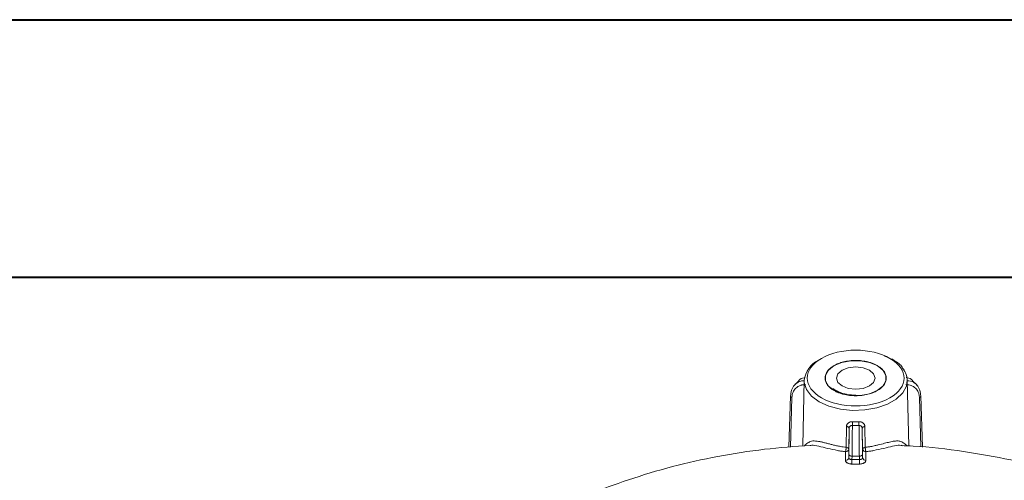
# Model space of a CAD drawing. Header units: millimetres. Extents: x 0 to 420, y 0 to 297.
# Tile 81 of 106: x 298 to 336, y 279 to 297. Entities that reach past the tile are written whole.
import ezdxf

# ---------------------------------------------------------------- set-up
doc = ezdxf.new("R2010")
doc.units = ezdxf.units.MM

msp = doc.modelspace()

# ---------------------------------------------------------------- linework, layer by layer
at = {"color": 7, "linetype": 'Continuous', "lineweight": 40}
for p, q in [((0.07884357, 297.21478016), (420.07884357, 297.21478016)), ((9.54138493, 287.21478016), (410.07884357, 287.21478016))]:
    msp.add_line(p, q, dxfattribs=at)
at = {"color": 7, "linetype": 'Continuous', "lineweight": 15}
for p, q in [((331.68118985, 284.16268336), (331.993876, 284.01537903)), ((332.01918124, 284.01452768), (331.9745767, 284.04850149)), ((328.37038236, 283.19694891), (328.21025858, 283.03683638)), ((328.57615908, 283.21236188), (328.52162501, 280.66155407)), ((332.63456737, 280.66650012), (332.58014196, 283.2123615)), ((332.94603785, 283.03683562), (332.78591539, 283.19695043)), ((328.04394844, 282.60765728), (327.98600574, 280.61460793)), ((333.1701445, 280.6194977), (333.11235195, 282.60765576)), ((330.20634979, 280.6118884), (330.22255526, 281.41606744)), ((330.32548576, 281.34504719), (330.30847358, 280.54095673)), ((330.84782483, 280.54095787), (330.83081199, 281.34504947)), ((330.93374315, 281.4160663), (330.94994467, 280.61188954)), ((330.30847358, 280.54095673), (330.3084749, 280.20525096)), ((330.84782153, 280.20524868), (330.84782483, 280.54095787)), ((332.35150387, 280.690123), (332.38148608, 280.67708661)), ((330.3084749, 280.20525096), (330.3112882, 280.33867239)), ((330.43345611, 280.13310084), (330.43626941, 280.26652227)), ((330.43345611, 280.13310084), (330.72284032, 280.13309856)), ((330.72284032, 280.13309856), (330.72002307, 280.26652227)), ((330.84500428, 280.33867239), (330.84782153, 280.20524868)), ((330.72284296, 279.9606662), (330.43345348, 279.96066544))]:
    msp.add_line(p, q, dxfattribs=at)
at = {"color": 8, "linetype": 'Continuous', "lineweight": 15}
for p, q in [((328.10640348, 282.5433241), (328.05049569, 280.62026087)), ((333.10561372, 280.62653088), (333.04989427, 282.54332258))]:
    msp.add_line(p, q, dxfattribs=at)
at = {"color": 7, "linetype": 'Continuous', "lineweight": 15, "flags": 128}
for points in [[(329.74199623, 282.81568027), (329.52453561, 282.98846813), (329.41020702, 283.19159126), (329.4102057, 283.40516829), (329.52453166, 283.60829293), (329.7419936, 283.78108156), (330.04130471, 283.90661966), (330.39316504, 283.97261864), (330.76313139, 283.97261787), (331.11499436, 283.90662042), (331.41430415, 283.78108308), (331.63176477, 283.60829521), (331.7460881, 283.40516905), (331.74608941, 283.19159202), (331.63176345, 282.98846737), (331.41430152, 282.81567875), (331.11499041, 282.69014064), (330.76313008, 282.62414167), (330.39316372, 282.62414243), (330.04130603, 282.69014292), (329.74199623, 282.81568027)], [(330.04781903, 282.99222801), (329.88523625, 283.13269081), (329.82814571, 283.29837939), (329.88523888, 283.46406949), (330.04781771, 283.60453306), (330.29113411, 283.69838782), (330.57814888, 283.73134701), (330.86516101, 283.69838934), (331.10847608, 283.6045323), (331.27105887, 283.46406949), (331.32814941, 283.29838091), (331.27105624, 283.13269081), (331.1084774, 282.99222725), (330.86516101, 282.89837249), (330.57814624, 282.8654133), (330.29113411, 282.89837097), (330.04781903, 282.99222801)], [(330.32548576, 281.34504719), (330.32359311, 281.35731979), (330.31796914, 281.36927077), (330.30880022, 281.38054925), (330.29635044, 281.39080204), (330.28099845, 281.39972539), (330.26321906, 281.40705127), (330.24353451, 281.41255121), (330.22255526, 281.41606744)], [(330.83081199, 281.34504947), (330.83270662, 281.35731941), (330.83832335, 281.36927153), (330.84750016, 281.38054925), (330.85994863, 281.39080204), (330.87529733, 281.39972729), (330.89307671, 281.40704861), (330.91276061, 281.41255273), (330.93374315, 281.4160663)], [(330.3112882, 280.33867239), (330.31369716, 280.32491562), (330.32081536, 280.31161542), (330.33236755, 280.2992835), (330.34791118, 280.2884004), (330.36684828, 280.2793782), (330.3884525, 280.27256934), (330.41189207, 280.26822891), (330.43626941, 280.26652227)], [(330.43345611, 280.13310084), (330.43345545, 280.11184502), (330.43345413, 280.08874057), (330.43345611, 280.06466123), (330.43345282, 280.04051229), (330.43345216, 280.0171956), (330.43345348, 279.99558754), (330.43345348, 279.97650514), (330.43345348, 279.96066544)], [(330.72002307, 280.26652227), (330.74440502, 280.26823157), (330.76784591, 280.27257048), (330.78944683, 280.27937668), (330.80838723, 280.28840001), (330.82392822, 280.29928236), (330.83548107, 280.31161542), (330.84259664, 280.32491638), (330.84500428, 280.33867239)], [(330.72284032, 280.13309856), (330.72284493, 280.11184578), (330.72284362, 280.08874133), (330.72284032, 280.06465895), (330.7228423, 280.04051305), (330.72284164, 280.01719636), (330.72284296, 279.9955883), (330.72284296, 279.9765059), (330.72284296, 279.9606662)]]:
    msp.add_lwpolyline(points, dxfattribs=at)
at = {"color": 8, "linetype": 'Continuous', "lineweight": 15, "flags": 128}
msp.add_lwpolyline([(332.58014196, 283.2123615), (332.54749527, 282.98975468), (332.40390491, 282.72373705), (332.15420196, 282.48528476), (331.81290732, 282.28825955), (331.39985635, 282.14411215), (330.9390451, 282.06121615), (330.45726249, 282.04439251), (329.98250722, 282.094619), (329.54236637, 282.20897479), (329.16241911, 282.38081376), (328.86475304, 282.60015264), (328.66666154, 282.85424054), (328.57965727, 283.12831093), (328.57615908, 283.21236188)], dxfattribs=at)
at = {"color": 7, "linetype": 'Continuous', "lineweight": 15}
for centre, radius, start, end in [((329.58553173, 283.08686017), 1.01714493, 116.56304539, 172.912426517), ((331.81781606, 283.18303041), 0.76288996, 2.203413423, 38.149725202), ((328.09322944, 282.60478908), 0.0493644, 131.289410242, 176.6690935), ((333.06304862, 282.60477745), 0.04938727, 3.341107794, 48.703496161), ((328.09909897, 281.62977131), 2.35646064, 355.808621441, 359.428224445), ((333.06102173, 281.62988966), 2.36028591, 180.573740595, 184.187435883), ((330.19366614, 280.55601807), 0.11579116, 264.960626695, 352.526171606), ((330.96262823, 280.55601067), 0.11578604, 187.469898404, 275.041606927), ((330.19366238, 280.22031422), 0.11579644, 264.961085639, 352.52555796), ((330.96263516, 280.22031719), 0.11579823, 187.476949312, 275.038610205)]:
    msp.add_arc(centre, radius, start, end, dxfattribs=at)
at = {"color": 8, "linetype": 'Continuous', "lineweight": 15}
for centre, radius, start, end in [((328.11964506, 282.61866157), 0.07649231, 188.271354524, 260.031311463), ((333.03663395, 282.61868134), 0.07651652, 279.979746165, 351.715172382)]:
    msp.add_arc(centre, radius, start, end, dxfattribs=at)
at = {"color": 7, "linetype": 'Continuous', "lineweight": 15}
for points, knots in [([(329.25079373, 282.53211624), (328.89876737, 282.73533673), (328.70098546, 283.01098455), (328.70098546, 283.5857789), (328.89876737, 283.86142672), (329.60282008, 284.2678677), (330.08030785, 284.38204477), (331.07598875, 284.38204477), (331.55347652, 284.2678677), (331.90550288, 284.06464721)], [0, 0, 0, 0, 0.25, 0.25, 0.5, 0.5, 0.75, 0.75, 1, 1, 1, 1]), ([(331.90550288, 284.06464721), (332.63808979, 283.64173379), (332.63808979, 282.95502966), (331.17291596, 282.10920282), (329.98338064, 282.10920282), (329.25079373, 282.53211624)], [0, 0, 0, 0, 0.5, 0.5, 1, 1, 1, 1]), ([(329.738459, 282.81363941), (329.72107647, 282.8240345), (329.68644565, 282.84474442), (329.63899992, 282.87801677), (329.59522703, 282.91270035), (329.55542082, 282.94896032), (329.51950555, 282.98675664), (329.4639664, 283.05498528), (329.40669711, 283.15832605), (329.38262385, 283.29832387), (329.4066973, 283.43841074), (329.47902057, 283.56903302), (329.58982799, 283.68610125), (329.73354097, 283.7858912), (329.90644917, 283.86889754), (330.10915283, 283.93285467), (330.33549385, 283.97463304), (330.57806998, 283.98854711), (330.82066901, 283.97464383), (331.0234741, 283.93725925), (331.18415693, 283.89002447), (331.30857155, 283.84191094), (331.38131354, 283.80277457), (331.4178376, 283.78312404)], [0, 0, 0, 0, 0.0201451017, 0.0401346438, 0.0600479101, 0.0799650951, 0.0999663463, 0.120130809, 0.1850761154, 0.250093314, 0.3150386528, 0.3800558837, 0.4400067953, 0.500028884, 0.5599798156, 0.620001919, 0.6849472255, 0.749964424, 0.8149097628, 0.8799269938, 0.9200427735, 0.9598531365, 1, 1, 1, 1]), ([(332.39906132, 283.68895918), (332.3851218, 283.7127559), (332.30946258, 283.84191685), (332.14959483, 283.93697947), (332.01918124, 284.01452768)], [0, 0, 0, 0, 0.1842407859, 1, 1, 1, 1]), ([(331.4178376, 283.78312404), (331.43522013, 283.77272895), (331.46985096, 283.75201903), (331.51729668, 283.71874668), (331.56106957, 283.6840631), (331.60087578, 283.64780313), (331.63679105, 283.61000681), (331.6923302, 283.54177816), (331.74959949, 283.4384374), (331.77367275, 283.29843958), (331.7495993, 283.15835271), (331.67727603, 283.02773043), (331.56646861, 282.9106622), (331.42275563, 282.81087225), (331.24984743, 282.72786591), (331.04714377, 282.66390878), (330.82080275, 282.62213041), (330.57822662, 282.60821634), (330.33562759, 282.62211962), (330.1328225, 282.6595042), (329.97213967, 282.70673898), (329.84772505, 282.75485251), (329.77498306, 282.79398888), (329.738459, 282.81363941)], [0, 0, 0, 0, 0.0201451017, 0.0401346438, 0.0600479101, 0.0799650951, 0.0999663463, 0.120130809, 0.1850761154, 0.250093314, 0.3150386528, 0.3800558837, 0.4400067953, 0.500028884, 0.5599798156, 0.620001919, 0.6849472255, 0.749964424, 0.8149097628, 0.8799269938, 0.9200427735, 0.9598531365, 1, 1, 1, 1]), ([(332.58013933, 283.21245426), (332.56901832, 283.31315098), (332.55055115, 283.48036459), (332.4421735, 283.62959567), (332.39906132, 283.68895918)], [0, 0, 0, 0, 0.6022041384, 1, 1, 1, 1]), ([(328.36454503, 283.18466143), (328.36891098, 283.19104598), (328.41543846, 283.25908532), (328.49985023, 283.3059415), (328.58888234, 283.31440354), (328.59473531, 283.31495983)], [0, 0, 0, 0, 0.0882114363, 0.9400590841, 1, 1, 1, 1]), ([(332.53544852, 283.31767232), (332.55008405, 283.31643589), (332.64818958, 283.30814781), (332.74089555, 283.259142), (332.78738876, 283.19105281), (332.79175141, 283.18466372)], [0, 0, 0, 0, 0.1371023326, 0.9190307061, 1, 1, 1, 1]), ([(328.24413845, 283.06982753), (328.18712534, 283.01887083), (328.14254562, 282.95635468), (328.07989503, 282.81024232), (328.06300311, 282.72976567), (328.06065605, 282.64188221)], [0, 0, 0, 0, 0.5, 0.5, 1, 1, 1, 1]), ([(328.62696295, 283.04338589), (328.60868315, 283.04311591), (328.57217708, 283.04257675), (328.51949722, 283.03602413), (328.46861764, 283.02524921), (328.40398185, 283.00493945), (328.32958915, 282.96914935), (328.25337514, 282.90985723), (328.19119256, 282.83603153), (328.14529725, 282.74887317), (328.11461343, 282.6513301), (328.10914025, 282.57933806), (328.10640226, 282.54332351)], [0, 0, 0, 0, 0.0626555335, 0.1251275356, 0.1877911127, 0.2510179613, 0.3761119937, 0.5008085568, 0.6255046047, 0.7504593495, 0.8751654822, 1, 1, 1, 1]), ([(330.57814624, 282.6357817), (330.46769803, 282.64101321), (330.3133444, 282.64832434), (330.10403562, 282.69436072), (329.94506229, 282.74590112), (329.79527236, 282.81681914), (329.72517069, 282.87146193), (329.69405419, 282.89571659)], [0, 0, 0, 0, 0.3138633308, 0.4386304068, 0.6400392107, 0.8402218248, 1, 1, 1, 1]), ([(333.04989434, 282.54332351), (333.0489422, 282.56150637), (333.04704305, 282.597774), (333.03861499, 282.64986077), (333.02609338, 282.69989265), (333.00358609, 282.76329087), (332.96508287, 282.83596919), (332.90302593, 282.90975667), (332.82676866, 282.96917299), (332.73750363, 283.01184043), (332.63831657, 283.03916549), (332.56561127, 283.04198103), (332.52933365, 283.04338589)], [0, 0, 0, 0, 0.0625697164, 0.1248018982, 0.1870634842, 0.2497208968, 0.3744280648, 0.4993724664, 0.6238215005, 0.7491638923, 0.8748408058, 1, 1, 1, 1]), ([(333.09564055, 282.64188221), (333.09329349, 282.72976593), (333.07640155, 282.81024283), (333.01375045, 282.95635546), (332.96917075, 283.01887171), (332.91215715, 283.06982844)], [0, 0, 0, 0, 0.5, 0.5, 1, 1, 1, 1]), ([(330.22255371, 281.4160643), (330.22306066, 281.42483919), (330.22406781, 281.44227235), (330.2300404, 281.46752586), (330.24081721, 281.49573298), (330.25880166, 281.52559831), (330.28679745, 281.55472816), (330.32171413, 281.57837878), (330.36290875, 281.59525848), (330.40805109, 281.60586986), (330.43972903, 281.60612703), (330.45544128, 281.60625458)], [0, 0, 0, 0, 0.0844053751, 0.167688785, 0.2509463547, 0.3768310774, 0.5000013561, 0.6245829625, 0.7497032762, 0.8758529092, 1, 1, 1, 1]), ([(330.31129067, 280.338674), (330.31168059, 280.35741903), (330.31245833, 280.39480795), (330.31361534, 280.45416497), (330.3147578, 280.51557477), (330.31625212, 280.59998369), (330.3180544, 280.70935897), (330.32004552, 280.84320576), (330.3218335, 280.97708331), (330.32335984, 281.10747993), (330.32463252, 281.23270875), (330.3252026, 281.3076517), (330.32548705, 281.34504584)], [0, 0, 0, 0, 0.0625697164, 0.1248018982, 0.1870634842, 0.2497208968, 0.3744280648, 0.4993724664, 0.6238215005, 0.7491638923, 0.8748408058, 1, 1, 1, 1]), ([(330.44925952, 281.45754425), (330.44212583, 281.45775003), (330.42794061, 281.45815921), (330.40747986, 281.45468934), (330.38879856, 281.44854961), (330.37253509, 281.43993282), (330.35149546, 281.42359989), (330.33042776, 281.39278836), (330.32716256, 281.36123639), (330.32548705, 281.34504584)], [0, 0, 0, 0, 0.1059824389, 0.2107442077, 0.3125847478, 0.410054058, 0.5021258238, 0.7445212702, 1, 1, 1, 1]), ([(330.43627164, 280.26652403), (330.43771854, 280.35530772), (330.43913442, 280.4512589), (330.44189778, 280.65725257), (330.44318714, 280.76305437), (330.44670027, 281.08343377), (330.44844699, 281.29180203), (330.44925952, 281.45754425)], [0, 0, 0, 0, 0.25, 0.25, 0.5, 0.5, 1, 1, 1, 1]), ([(330.70085532, 281.60625458), (330.71132082, 281.60633968), (330.73226527, 281.60651), (330.76324259, 281.60222441), (330.79783111, 281.59349966), (330.83446462, 281.57839307), (330.86932056, 281.5548834), (330.89735076, 281.5257715), (330.91746533, 281.49213914), (330.93070691, 281.45525643), (330.9327284, 281.42916055), (330.93374289, 281.4160643)], [0, 0, 0, 0, 0.08280085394, 0.16570822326, 0.2504849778, 0.37528281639, 0.49957950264, 0.6224133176, 0.74863376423, 0.87385143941, 1, 1, 1, 1]), ([(330.70703708, 281.45754427), (330.7078496, 281.29180336), (330.70959634, 281.08343341), (330.71310946, 280.76305458), (330.71439882, 280.65725254), (330.71716218, 280.45125895), (330.71857806, 280.35530773), (330.72002496, 280.26652403)], [0, 0, 0, 0, 0.5, 0.5, 0.75, 0.75, 1, 1, 1, 1]), ([(330.83080955, 281.34504584), (330.83030715, 281.35329053), (330.82931173, 281.36962597), (330.82268983, 281.3923856), (330.81215255, 281.41264989), (330.79295495, 281.43505948), (330.7584674, 281.45569209), (330.72467239, 281.45690916), (330.70703708, 281.45754427)], [0, 0, 0, 0, 0.1298327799, 0.2572411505, 0.3814946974, 0.501695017, 0.7399685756, 1, 1, 1, 1]), ([(330.83080955, 281.34504584), (330.83094365, 281.32663212), (330.83121146, 281.28985863), (330.83171963, 281.23113996), (330.83230415, 281.17007543), (330.83318625, 281.08601889), (330.83446317, 280.97712093), (330.83624823, 280.84340793), (330.83824103, 280.70939897), (330.84040043, 280.57850944), (330.84267184, 280.45255704), (330.84422763, 280.37664804), (330.84500593, 280.338674)], [0, 0, 0, 0, 0.0626555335, 0.1251275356, 0.1877911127, 0.2510179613, 0.3761119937, 0.5008085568, 0.6255046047, 0.7504593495, 0.8751654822, 1, 1, 1, 1]), ([(328.80772704, 280.68662761), (328.21758975, 280.64277408), (327.00699658, 280.55281402), (325.2176965, 280.26997155), (323.44071908, 279.87949801), (321.77362007, 279.36561329), (320.27516895, 278.82494953), (318.98910205, 278.34954531), (318.05876035, 277.9894793), (317.40658148, 277.73074654), (316.8770113, 277.5171939), (316.22503031, 277.24822194), (315.38596577, 276.88681838), (314.41441042, 276.45588851), (312.96096378, 275.78670366), (311.12928813, 274.89516751), (309.32807961, 273.95640872), (307.98659236, 273.22412862), (307.10305266, 272.72957376), (306.31756563, 272.28235608), (305.63133025, 271.88767643), (305.0429024, 271.54790416), (304.54247531, 271.25892157), (303.89861042, 270.88709979), (303.10625798, 270.4295385), (302.14924418, 269.87688294), (301.03183337, 269.23160841), (299.782424, 268.51010922), (298.90567777, 268.00380934), (298.45532242, 267.74373995)], [0, 0, 0, 0, 0.0439112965, 0.0900785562, 0.1365120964, 0.1837607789, 0.2287447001, 0.266234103, 0.2959147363, 0.310945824, 0.3244417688, 0.3431356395, 0.3676888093, 0.3976658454, 0.4282028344, 0.4949758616, 0.5575024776, 0.5853828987, 0.6098214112, 0.6318541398, 0.6528004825, 0.6741343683, 0.6980129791, 0.7291958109, 0.7683320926, 0.8154219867, 0.8704653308, 0.933462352, 1, 1, 1, 1]), ([(329.13932814, 280.83988615), (329.15631945, 280.83670017), (329.19069306, 280.8302549), (329.24593858, 280.81812867), (329.30469956, 280.80428809), (329.3843599, 280.78447015), (329.4903725, 280.75686219), (329.62003077, 280.72340944), (329.76071937, 280.688879), (329.88302218, 280.66218634), (330.0333139, 280.63351072), (330.13370147, 280.62096748), (330.20635156, 280.61188999)], [0, 0, 0, 0, 0.0604944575, 0.122381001, 0.1857648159, 0.2507440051, 0.3705352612, 0.500361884, 0.6156784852, 0.7505876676, 0.8195012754, 1, 1, 1, 1]), ([(330.18349231, 280.4406716), (330.15753155, 280.4436217), (330.10566122, 280.44951608), (330.02867791, 280.46046633), (329.95233485, 280.47281949), (329.90216157, 280.48243419), (329.8770504, 280.48724624)], [0, 0, 0, 0, 0.250247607, 0.50000179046, 0.7497564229, 1, 1, 1, 1]), ([(330.18349231, 280.4406716), (330.18504404, 280.44573835), (330.18798124, 280.45532897), (330.19207909, 280.47269839), (330.19525845, 280.48953772), (330.19759718, 280.50514834), (330.20108959, 280.53120622), (330.2053029, 280.56950768), (330.2060116, 280.59815068), (330.20635156, 280.61189077)], [0, 0, 0, 0, 0.1278640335, 0.2420284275, 0.3421843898, 0.4284627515, 0.501306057, 0.7607757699, 1, 1, 1, 1]), ([(330.20635156, 280.61189077), (330.23474776, 280.60850517), (330.26113545, 280.59935638), (330.29806373, 280.5736861), (330.30846538, 280.557263), (330.30847327, 280.54095788)], [0, 0, 0, 0, 0.5, 0.5, 1, 1, 1, 1]), ([(330.84782333, 280.54095788), (330.84783007, 280.5560132), (330.85745542, 280.57317021), (330.89593805, 280.59989992), (330.92376984, 280.60876033), (330.94994504, 280.61189077)], [0, 0, 0, 0, 0.5, 0.5, 1, 1, 1, 1]), ([(330.94994504, 280.61189077), (330.95000406, 280.60568934), (330.9501239, 280.59309596), (330.95143225, 280.57122527), (330.9535987, 280.54642469), (330.95641984, 280.52110776), (330.9602322, 280.49600292), (330.9639333, 280.47542166), (330.96836499, 280.45594483), (330.97116273, 280.44631933), (330.97280429, 280.4406716)], [0, 0, 0, 0, 0.112143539, 0.2277323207, 0.3554995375, 0.500010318, 0.6190275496, 0.7597765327, 0.8590497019, 1, 1, 1, 1]), ([(331.27924731, 280.48724646), (331.25413605, 280.48243438), (331.2039626, 280.47281963), (331.12761926, 280.46046642), (331.05063567, 280.44951611), (330.99876515, 280.44362171), (330.97280429, 280.4406716)], [0, 0, 0, 0, 0.2502435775, 0.4999982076, 0.7497523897, 1, 1, 1, 1]), ([(362.68991968, 267.75012127), (362.24884274, 268.00483156), (361.39570477, 268.49749623), (360.19183486, 269.19271131), (359.1462203, 269.79651229), (358.27352391, 270.30048629), (357.57214389, 270.70551218), (356.79452349, 271.15456461), (355.9349964, 271.64972763), (355.00451168, 272.18233795), (354.03033039, 272.73445709), (353.00448778, 273.30771326), (351.9520581, 273.88399518), (350.89697991, 274.44651756), (349.83472522, 274.99419578), (348.79523008, 275.50784574), (347.58466177, 276.08372968), (346.24005241, 276.69604583), (344.82075736, 277.29801877), (343.49818553, 277.83415667), (342.20643007, 278.33512259), (340.93416292, 278.80602082), (339.61064254, 279.27905681), (338.19226726, 279.7450778), (336.55795828, 280.14837246), (334.74669775, 280.46404871), (333.31532883, 280.64335055), (332.49725516, 280.67308894), (332.34375675, 280.67866887)], [0, 0, 0, 0, 0.066172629, 0.1279921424, 0.1804254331, 0.2234728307, 0.2576022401, 0.2892351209, 0.3211667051, 0.3500447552, 0.3803558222, 0.4111209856, 0.4409029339, 0.4704750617, 0.5006165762, 0.5319653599, 0.5630787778, 0.6099624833, 0.653199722, 0.6933294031, 0.7306140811, 0.7690098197, 0.8059373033, 0.8468112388, 0.8908302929, 0.938534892, 0.9884670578, 1, 1, 1, 1]), ([(330.43345424, 279.96066446), (330.42256001, 279.96090007), (330.4008019, 279.96137065), (330.36858162, 279.96526483), (330.33234743, 279.97242097), (330.29355839, 279.98426578), (330.25566707, 280.0022305), (330.22444201, 280.02412775), (330.2015236, 280.04929274), (330.18629682, 280.0765678), (330.18442511, 280.09551955), (330.18349231, 280.10496441)], [0, 0, 0, 0, 0.0833132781, 0.1663944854, 0.2507890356, 0.3758896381, 0.4998954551, 0.623718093, 0.7492189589, 0.8750199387, 1, 1, 1, 1]), ([(330.30847327, 280.20525068), (330.30893598, 280.20042065), (330.30986128, 280.1907617), (330.31728786, 280.17693931), (330.32883535, 280.16426273), (330.34449703, 280.15322318), (330.36355407, 280.14422005), (330.38530568, 280.13767345), (330.40890841, 280.13358301), (330.42527167, 280.13326149), (330.43345424, 280.13310071)], [0, 0, 0, 0, 0.12503340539, 0.25003817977, 0.37502386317, 0.49999999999, 0.62497613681, 0.74996182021, 0.8749665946, 1, 1, 1, 1]), ([(330.72284237, 280.13310071), (330.73136472, 280.13327459), (330.74818419, 280.13361776), (330.77199357, 280.13790412), (330.79351973, 280.14433937), (330.80538581, 280.15046523), (330.81123532, 280.15348505)], [0, 0, 0, 0, 0.2603026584, 0.5137256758, 0.7602854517, 1, 1, 1, 1]), ([(330.97280429, 280.10496441), (330.9723933, 280.09866081), (330.97157326, 280.0860835), (330.96481756, 280.06748445), (330.9524193, 280.04656842), (330.9319032, 280.02419378), (330.90077099, 280.0023117), (330.86285329, 279.98429654), (330.81923446, 279.97106395), (330.77200609, 279.9622758), (330.7391764, 279.96119981), (330.72284237, 279.96066446)], [0, 0, 0, 0, 0.0835053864, 0.1666149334, 0.2507876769, 0.3760711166, 0.4998927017, 0.6238743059, 0.7492165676, 0.8752256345, 1, 1, 1, 1]), ([(330.81123532, 280.15348505), (330.81648294, 280.15687148), (330.82712803, 280.16374103), (330.83853228, 280.1763161), (330.84634483, 280.19028469), (330.84732612, 280.20021768), (330.84782333, 280.20525068)], [0, 0, 0, 0, 0.23971454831, 0.48627432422, 0.73969734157, 1, 1, 1, 1])]:
    msp.add_open_spline(points, degree=3, knots=knots, dxfattribs=at)
at = {"color": 8, "linetype": 'Continuous', "lineweight": 15}
for points, knots in [([(328.59385681, 283.19870029), (328.54297442, 283.19634385), (328.40556377, 283.18998017), (328.30651171, 283.11625259), (328.24413806, 283.06982591)], [0, 0, 0, 0, 0.3702944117, 1, 1, 1, 1]), ([(332.91215574, 283.06982515), (332.85002388, 283.11667333), (332.75582617, 283.18769956), (332.62500579, 283.19441771), (332.58047321, 283.19670463)], [0, 0, 0, 0, 0.65958987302, 1, 1, 1, 1]), ([(328.58969612, 280.66751953), (328.60014587, 280.67941598), (328.62567357, 280.70847785), (328.68294362, 280.75329948), (328.7520349, 280.79952205), (328.82569712, 280.84074966), (328.93909095, 280.8656767), (329.05933249, 280.85019186), (329.13932791, 280.83988997)], [0, 0, 0, 0, 0.1253484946, 0.3062141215, 0.4633852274, 0.5991985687, 0.7333510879, 1, 1, 1, 1]), ([(330.94994504, 280.61189077), (330.97313615, 280.61452162), (331.01951838, 280.61978333), (331.08843565, 280.62943844), (331.19419253, 280.64641225), (331.31688987, 280.6707586), (331.5006239, 280.7141595), (331.69318021, 280.76367045), (331.90568102, 280.81898216), (332.08650352, 280.85462596), (332.21354379, 280.86104698), (332.29736187, 280.84832014), (332.34846344, 280.83101055), (332.39731545, 280.80310198), (332.45413382, 280.76690381), (332.51986272, 280.71830686), (332.55481527, 280.68185792), (332.57343636, 280.66243961)], [0, 0, 0, 0, 0.0263295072, 0.0526590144, 0.0789885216, 0.1485989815, 0.1971442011, 0.3023737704, 0.3943921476, 0.4957968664, 0.5935119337, 0.6436736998, 0.6942755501, 0.7328506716, 0.7967730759, 0.8917301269, 1, 1, 1, 1]), ([(329.87704922, 280.48723538), (329.74470061, 280.5145404), (329.48239962, 280.56865605), (329.14227071, 280.65323111), (328.91203773, 280.70243198), (328.82939663, 280.68505532), (328.8082789, 280.68061497)], [0, 0, 0, 0, 0.3053300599, 0.6051320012, 0.8990972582, 1, 1, 1, 1]), ([(332.38769813, 280.6743842), (332.35440267, 280.68208354), (332.26051482, 280.70379445), (332.013611, 280.6538846), (331.67217037, 280.56804533), (331.41072813, 280.51427572), (331.27924524, 280.48723424)], [0, 0, 0, 0, 0.1527647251, 0.4307719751, 0.7137274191, 1, 1, 1, 1])]:
    msp.add_open_spline(points, degree=3, knots=knots, dxfattribs=at)
at = {"color": 7, "linetype": 'Continuous', "lineweight": 15}
for points in [[(330.70703706, 281.45754448), (330.62145832, 281.45428189), (330.53485138, 281.45428139), (330.44925954, 281.45754448)], [(330.45544128, 281.60625458), (330.53714432, 281.6033718), (330.61915228, 281.6033718), (330.70085532, 281.60625458)], [(330.18349231, 280.10496441), (330.18322833, 280.21686471), (330.1832283, 280.3287672), (330.18349231, 280.4406716)], [(330.43627164, 280.26652403), (330.53085593, 280.26765077), (330.62545816, 280.26765056), (330.72002496, 280.26652403)], [(330.97280429, 280.4406716), (330.97306831, 280.3287672), (330.9730683, 280.21686471), (330.97280429, 280.10496441)]]:
    msp.add_open_spline(points, degree=3, dxfattribs=at)

doc.saveas('drawing.dxf')
